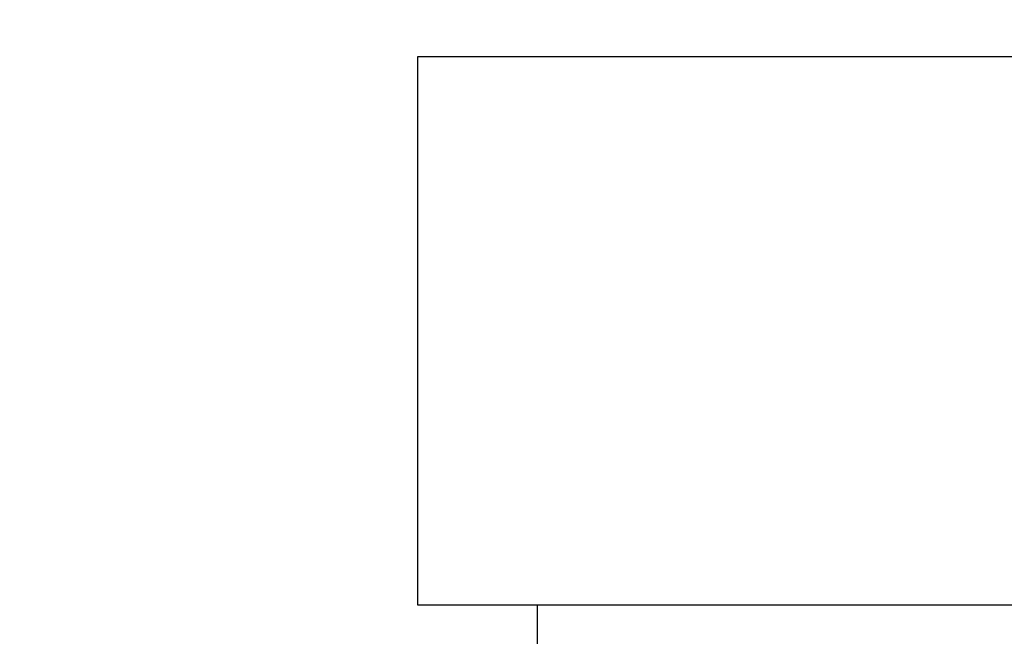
# Model space of a CAD drawing. Header units: inches. Extents: x 246 to 500, y -220 to -17.
# Tile 85 of 118: x 446.2 to 456.08, y -114.67 to -108.48. Entities that reach past the tile are written whole.
import ezdxf

# ---------------------------------------------------------------- set-up
doc = ezdxf.new("R2010")
doc.units = ezdxf.units.IN
doc.header["$LTSCALE"] = 1.21
doc.header["$MEASUREMENT"] = 0
doc.header["$PDMODE"] = 3
doc.header["$PDSIZE"] = 0.3125
doc.layers.get('0').update_dxf_attribs({"linetype": 'CONTINUOUS'})
doc.layers.get('Defpoints').update_dxf_attribs({"linetype": 'CONTINUOUS'})
doc.layers.add('DIM', color=3, linetype='CONTINUOUS')
doc.styles.get("Standard").update_dxf_attribs({"font": 'txt', "width": 0.8})
doc.dimstyles.get("Standard").update_dxf_attribs({"dimtxt": 0.15625, "dimasz": 0.1875, "dimexe": 0.125, "dimexo": 0.0625, "dimgap": 0.09, "dimtad": 0, "dimtih": 1, "dimtoh": 1, "dimzin": 4, "dimdsep": 46, "dimtxsty": 'Standard', "dimblk": '_FILLED', "dimblk1": '_FILLED', "dimblk2": '_FILLED', "dimcen": 0.09, "dimazin": 1, "dimtp": 0.01, "dimtm": 0.01, "dimtfac": 1, "dimtofl": 0, "dimtmove": 0, "dimatfit": 3, "dimldrblk": '_FILLED', "dimfxl": 1, "dimtolj": 1, "dimtzin": 4, "dimarcsym": 0})

# ---------------------------------------------------------------- blocks, each defined once
blk = doc.blocks.new('_FILLED')
at = {"color": 0, "linetype": 'ByBlock'}
blk.add_solid([(0, 0), (-1, 0.1667), (-1, -0.1667)], dxfattribs=at)
blk = doc.blocks.new('*D61')
at = {"layer": 'Defpoints', "color": 0}
for p in [(433.4401, -77.4879), (433.4401, -91.8581), (457.6897, -127.8567)]:
    blk.add_point(p, dxfattribs=at)
at = {"layer": 'DIM', "color": 0, "lineweight": -2}
for p, q in [((433.4401, -91.7956), (433.4401, -77.3629)), ((457.6897, -127.7942), (457.6897, -77.3629)), ((435.4401, -77.4879), (442.2749, -77.4879)), ((455.6897, -77.4879), (448.8549, -77.4879))]:
    blk.add_line(p, q, dxfattribs=at)
at = {"layer": 'DIM', "color": 0, "lineweight": -2, "xscale": 2, "yscale": 2, "zscale": 2, "rotation": 180}
blk.add_blockref('_FILLED', (433.4401, -77.4879), dxfattribs=at)
at = {"layer": 'DIM', "color": 0, "lineweight": -2, "xscale": 2, "yscale": 2, "zscale": 2}
blk.add_blockref('_FILLED', (457.6897, -77.4879), dxfattribs=at)
at = {"layer": 'DIM', "color": 0, "insert": (445.5649, -77.4879), "char_height": 2, "attachment_point": 5}
blk.add_mtext('\\A1;24.25', dxfattribs=at)

msp = doc.modelspace()

# ---------------------------------------------------------------- linework, layer by layer
at = {"color": 7, "linetype": 'Continuous'}
for p, q in [((450.1902, -108.8586), (450.1902, -114.3586)), ((465.1902, -108.8586), (450.1902, -108.8586)), ((450.1902, -114.3586), (465.1902, -114.3586)), ((451.3902, -114.3586), (451.3902, -116.5586))]:
    msp.add_line(p, q, dxfattribs=at)

# ---------------------------------------------------------------- dimensions: what is measured, and where the dimension line sits
at = {"layer": 'DIM'}
dim = msp.add_linear_dim(base=(433.4401, -77.4879), p1=(457.6897, -127.8567), p2=(433.4401, -91.8581), dimstyle='Standard', override={"dimtxt": 2, "dimasz": 2, "dimtih": 0, "dimtoh": 0, "dimzin": 0, "dimcen": 0.198, "dimadec": 0, "dimazin": 0, "dimtp": 0, "dimtm": 0, "dimtdec": 4, "dimtzin": 0}, dxfattribs=at)
dim.commit()
dim.dimension.update_dxf_attribs({"geometry": '*D61', "text_midpoint": (445.5649, -77.4879)})

doc.saveas('drawing.dxf')
